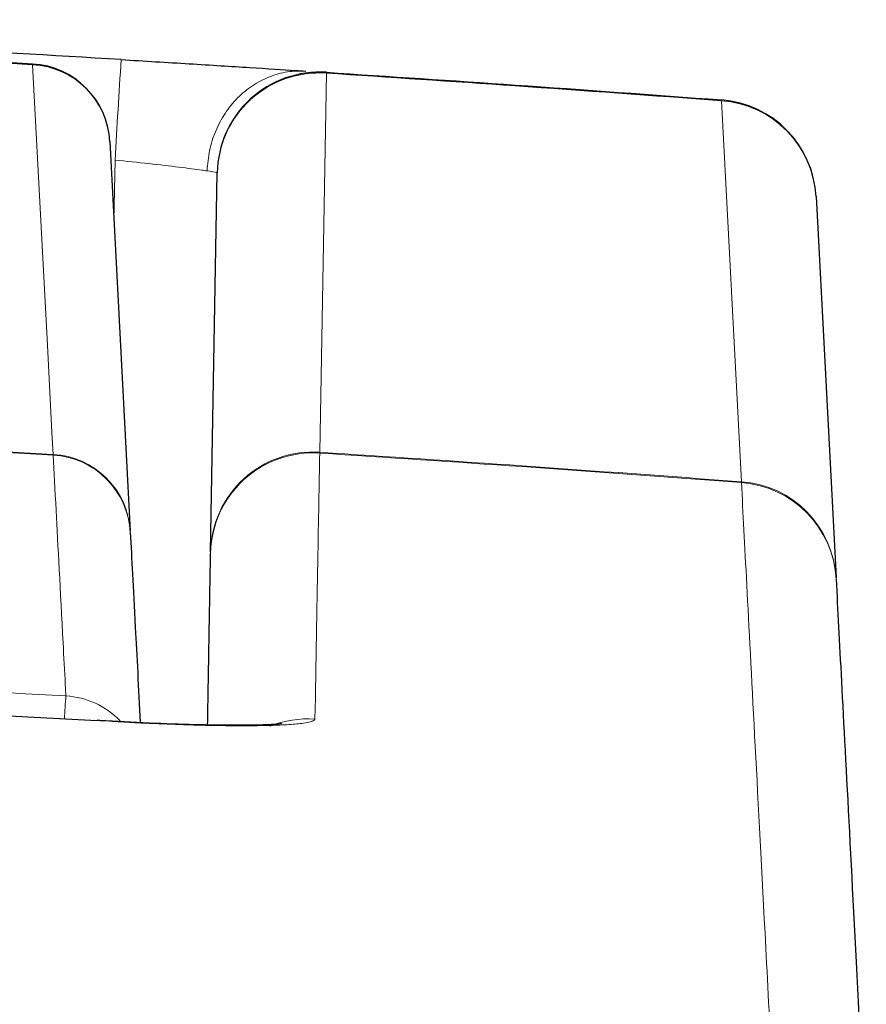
# Paper-space layout 'Blatt5' of a CAD drawing. Header units: millimetres. Extents: x 5 to 418, y 2 to 292.
# Tile 21 of 22: x 289 to 299, y 250 to 262. Entities that reach past the tile are written whole.
import ezdxf

# ---------------------------------------------------------------- set-up
doc = ezdxf.new("R2010")
doc.units = ezdxf.units.MM

psp = doc.layouts.new('Blatt5')

# ---------------------------------------------------------------- linework, layer by layer
at = {"color": 7, "linetype": 'Continuous', "lineweight": 18}
for p, q in [((288.8497, 261.8289), (288.8492, 261.8201)), ((292.4326, 261.7167), (292.3516, 257.0894)), ((297.4946, 256.7301), (297.2503, 261.3803)), ((289.8418, 259.9184), (289.8547, 260.6568)), ((289.0995, 257.0636), (289.1009, 257.0551)), ((292.3513, 257.0795), (292.3516, 257.0894)), ((297.4956, 256.7201), (297.4946, 256.7301))]:
    psp.add_line(p, q, dxfattribs=at)
at = {"color": 7, "linetype": 'Continuous', "lineweight": 25}
for p, q in [((289.7913, 260.8829), (290.0405, 256.1265)), ((291.021, 255.8744), (291.1018, 260.5017)), ((298.4054, 260.2097), (298.6491, 255.5596))]:
    psp.add_line(p, q, dxfattribs=at)
at = {"color": 7, "linetype": 'Continuous', "lineweight": 18, "flags": 128}
psp.add_lwpolyline([(289.0995, 257.0636), (289.0854, 257.3301), (289.0293, 258.396), (288.8492, 261.8201)], dxfattribs=at)
at = {"color": 7, "linetype": 'Continuous', "lineweight": 25}
for centre, radius, start, end in [((260.3411, -237.3577), 500, 86.731382, 88.108492), ((260.0401, -237.2231), 500, 86.57289, 87.156851), ((288.7926, 260.8305), 1, 3, 86.73138), ((292.3516, 260.4799), 1.25, 86.28463, 179), ((297.1571, 260.1443), 1.25, 3, 85.7251), ((260.3411, -237.3577), 495.2486, 86.670879, 87.187899)]:
    psp.add_arc(centre, radius, start, end, dxfattribs=at)
at = {"color": 7, "linetype": 'Continuous', "lineweight": 18}
for centre, radius, start, end in [((260.3411, -237.3577), 499.9912, 86.731382, 88.108428), ((288.7984, 260.827), 0.9944, 3.22141, 87.07721), ((581.8444, 243.4749), 292.4948, 176.391758, 176.632351), ((292.3468, 260.4744), 1.2453, 86.05015, 178.74027), ((292.3681, 261.722), 0.0648, 355.32241, 4.67759), ((297.1941, 261.3855), 0.0564, 354.62861, 5.37139), ((297.1643, 260.1402), 1.243, 3.20613, 86.03335), ((260.3411, -237.3577), 495.257, 86.671096, 87.19054), ((289.0477, 256.0706), 0.9944, 3.22111, 87.01783), ((289.043, 256.057), 0.9998, 3.00926, 86.68556), ((292.2702, 255.8324), 1.2497, 86.27986, 178.98437), ((292.2661, 255.847), 1.2453, 86.0595, 178.74033), ((297.408, 255.4901), 1.243, 3.20598, 86.00511), ((297.4023, 255.474), 1.2496, 3.01232, 85.71524), ((308.0008, 252.7375), 18.796, 175.79625, 176.65163), ((289.1974, 253.1164), 1.0006, 43.99412, 86.67698), ((292.2137, 252.583), 1.2528, 86.33906, 112.03095)]:
    psp.add_arc(centre, radius, start, end, dxfattribs=at)
at = {"color": 7, "linetype": 'Continuous', "lineweight": 25}
for points, knots in [([(289.9294, 261.8828), (290.2114, 261.8657), (290.7752, 261.8317), (291.5229, 261.7849), (291.9693, 261.7565), (292.1413, 261.7454), (292.1827, 261.7427)], [0, 0, 0, 0, 0.3016582, 0.6031563, 0.9044721, 1, 1, 1, 1]), ([(292.4326, 261.7273), (293.2009, 261.6765), (294.8072, 261.5703), (296.4127, 261.4524), (297.2503, 261.3908)], [0, 0, 0, 0, 0.4782783, 1, 1, 1, 1]), ([(290.0414, 256.1095), (290.0584, 255.7853), (290.0865, 255.2494), (290.1414, 254.2026), (290.163, 253.789)], [0, 0, 0, 0, 0.6049112, 1, 1, 1, 1]), ([(290.9841, 253.7609), (290.9887, 254.0202), (290.9986, 254.5914), (291.011, 255.2976), (291.0174, 255.6689), (291.0207, 255.8545)], [0, 0, 0, 0, 0.2936476, 0.6468054, 1, 1, 1, 1]), ([(298.6501, 255.5397), (298.6698, 255.1634), (298.7093, 254.4108), (298.8073, 252.5398), (298.9127, 250.5294), (298.991, 249.0349), (299.0184, 248.5125)], [0, 0, 0, 0, 0.2826981, 0.5653962, 0.8480943, 1, 1, 1, 1]), ([(289.7873, 253.8049), (284.8933, 254.0525), (275.1009, 254.5478), (260.6139, 254.7307), (245.9042, 254.5541), (236.1116, 254.0621), (230.9948, 253.8049)], [0, 0, 0, 0, 0.2498914, 0.5000001, 0.7387425, 1, 1, 1, 1]), ([(291.8889, 253.7746), (291.8902, 253.7748), (291.8959, 253.7757), (291.816, 253.767), (291.6309, 253.7585), (291.293, 253.7544), (290.8282, 253.7613), (290.2725, 253.782), (289.8562, 253.8022), (289.6482, 253.817), (289.6378, 253.8177)], [0, 0, 0, 0, 0.028377, 0.1210872, 0.2558965, 0.4222783, 0.6027668, 0.794338, 0.9897352, 1, 1, 1, 1])]:
    psp.add_open_spline(points, degree=3, knots=knots, dxfattribs=at)
at = {"color": 7, "linetype": 'Continuous', "lineweight": 18}
psp.add_open_spline([(292.1827, 261.7427), (292.1073, 261.7427), (291.9564, 261.7427), (291.7352, 261.6792), (291.5289, 261.5717), (291.3456, 261.4201), (291.1925, 261.2317), (291.0767, 261.0136), (290.9989, 260.7748), (290.9846, 260.6079), (290.9774, 260.5245)], degree=3, dxfattribs=at)
for points, knots in [([(297.2503, 261.3803), (296.4127, 261.4418), (294.8072, 261.5597), (293.2009, 261.6659), (292.4326, 261.7167)], [0, 0, 0, 0, 0.5217217, 1, 1, 1, 1]), ([(289.8547, 260.6568), (289.9953, 260.642), (290.2764, 260.6125), (290.6488, 260.5686), (290.8711, 260.5398), (290.9568, 260.5274), (290.9774, 260.5245)], [0, 0, 0, 0, 0.3014612, 0.6030057, 0.904449, 1, 1, 1, 1]), ([(290.9775, 260.5252), (291.0278, 260.5172), (291.0952, 260.5066), (291.1005, 260.5027), (291.1018, 260.5017)], [0, 0, 0, 0, 0.7477333, 1, 1, 1, 1]), ([(289.2554, 254.1153), (289.253, 254.16), (289.2413, 254.3834), (289.1947, 255.2704), (289.1403, 256.3054), (289.1118, 256.8471), (289.1009, 257.0551)], [0, 0, 0, 0, 0.0322876, 0.1614382, 0.6780666, 1, 1, 1, 1]), ([(292.3513, 257.0795), (292.3443, 256.6865), (292.3305, 255.9144), (292.3058, 254.5187), (292.2937, 253.8332)], [0, 0, 0, 0, 0.5088958, 1, 1, 1, 1]), ([(297.4956, 256.7201), (296.6037, 256.7858), (294.8894, 256.9122), (293.1742, 257.0253), (292.3513, 257.0795)], [0, 0, 0, 0, 0.5202604, 1, 1, 1, 1]), ([(292.3516, 257.0894), (293.1744, 257.0352), (294.8892, 256.9222), (296.603, 256.7958), (297.4946, 256.7301)], [0, 0, 0, 0, 0.479802, 1, 1, 1, 1]), ([(297.8634, 249.6874), (297.836, 250.2102), (297.7577, 251.7058), (297.6523, 253.7178), (297.5545, 255.5903), (297.5153, 256.3435), (297.4956, 256.7201)], [0, 0, 0, 0, 0.15190579, 0.43460374, 0.71730167, 1, 1, 1, 1]), ([(231.4267, 254.1153), (232.0923, 254.1538), (235.4202, 254.346), (241.4142, 254.624), (249.4118, 254.8683), (257.4152, 254.981), (265.4229, 254.964), (273.4012, 254.8143), (281.3471, 254.5453), (286.619, 254.2586), (289.2554, 254.1153)], [0, 0, 0, 0, 0.0345653, 0.1728308, 0.3110963, 0.4493987, 0.587812, 0.7262622, 0.8631132, 1, 1, 1, 1]), ([(289.7873, 253.8049), (289.8798, 253.7997), (290.0656, 253.7891), (290.3863, 253.7741), (290.7105, 253.7619), (290.9637, 253.7555), (291.2051, 253.7512), (291.4314, 253.7496), (291.63, 253.7518), (291.7434, 253.7546), (291.8285, 253.7573), (291.926, 253.7617), (292.029, 253.7686), (292.1021, 253.7758), (292.1764, 253.7854), (292.2339, 253.7964), (292.2757, 253.8113), (292.2917, 253.8231), (292.2932, 253.8307), (292.2937, 253.8332)], [0, 0, 0, 0, 0.0706321, 0.1419235, 0.2478997, 0.3289171, 0.3562333, 0.4622512, 0.5433086, 0.5706398, 0.5969861, 0.6498963, 0.7035695, 0.7580245, 0.7853842, 0.864575, 0.9182249, 0.9726539, 1, 1, 1, 1])]:
    psp.add_open_spline(points, degree=3, knots=knots, dxfattribs=at)

doc.saveas('drawing.dxf')
